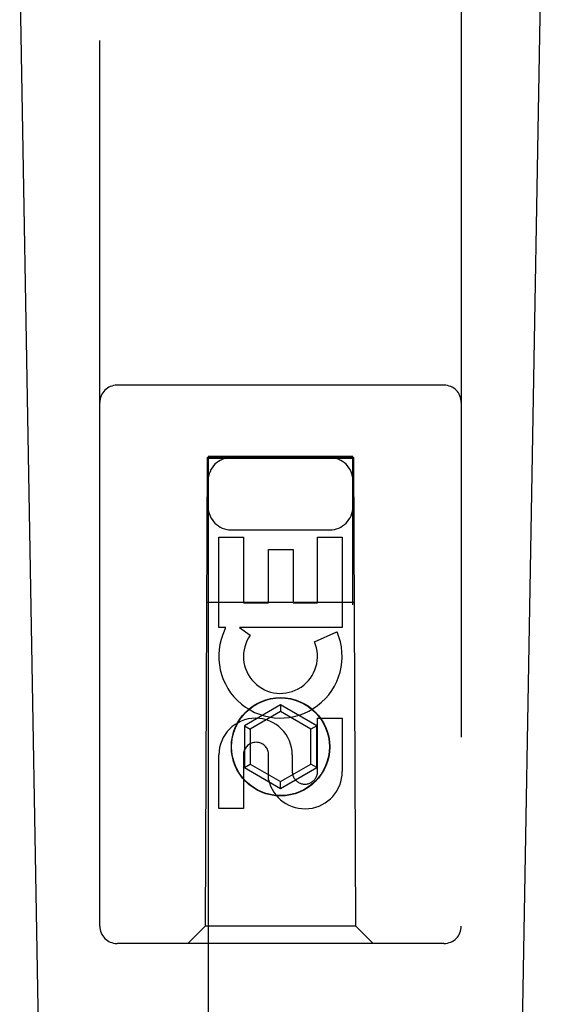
# Model space of a CAD drawing. Header units: inches. Extents: x 0 to 278, y 0 to 180.
# Tile 11 of 76: x 87.866 to 88.767, y 88.338 to 90.04. Entities that reach past the tile are written whole.
import ezdxf

# ---------------------------------------------------------------- set-up
doc = ezdxf.new("R2010")
doc.units = ezdxf.units.IN
doc.header["$LTSCALE"] = 15.310625
doc.header["$MEASUREMENT"] = 0
doc.linetypes.add('HIDDEN', pattern=[0.2, 0.1, -0.1])
doc.layers.add('LEFTHAND_DOOR_ASSEMBLY', color=7, linetype='CONTINUOUS')

msp = doc.modelspace()

# ---------------------------------------------------------------- linework, layer by layer
at = {"layer": 'LEFTHAND_DOOR_ASSEMBLY', "color": 8, "linetype": 'HIDDEN'}
for p, q in [((88.0038, 88.473), (88.0038, 90.3305)), ((88.6288, 90.3305), (88.6288, 88.473)), ((88.5988, 89.408), (88.0338, 89.408)), ((88.1898, 89.283), (88.1863, 88.473)), ((88.1898, 89.283), (88.4428, 89.283)), ((88.1913, 89.2847), (88.1913, 52.283)), ((88.4413, 89.2847), (88.1913, 89.2847)), ((88.4413, 89.2815), (88.1913, 89.2815)), ((88.4413, 52.283), (88.4413, 89.2847)), ((88.4463, 88.473), (88.4428, 89.283)), ((88.2097, 88.989), (88.2097, 89.1451)), ((88.2097, 89.1451), (88.2521, 89.1451)), ((88.2313, 89.158), (88.4013, 89.158)), ((88.2521, 89.1451), (88.2521, 89.0316)), ((88.3805, 89.0316), (88.3805, 89.1451)), ((88.3805, 89.1451), (88.4229, 89.1451)), ((88.4229, 89.1451), (88.4229, 88.989)), ((88.2956, 89.0316), (88.2956, 89.1238)), ((88.2956, 89.1238), (88.338, 89.1238)), ((88.338, 89.1238), (88.338, 89.0316)), ((88.1887, 89.033), (88.4439, 89.033)), ((88.2521, 89.0316), (88.2956, 89.0316)), ((88.338, 89.0316), (88.3805, 89.0316)), ((88.222, 88.989), (88.2097, 88.989)), ((88.2202, 88.9855), (88.222, 88.989)), ((88.4229, 88.989), (88.2453, 88.989)), ((88.2453, 88.989), (88.2639, 88.976)), ((88.3748, 88.9646), (88.4139, 88.9815)), ((88.3163, 88.8555), (88.2538, 88.8194)), ((88.3163, 88.8555), (88.3163, 88.8439)), ((88.3788, 88.8194), (88.3163, 88.8555)), ((88.3163, 88.8439), (88.2638, 88.8136)), ((88.3688, 88.8136), (88.3163, 88.8439)), ((88.2538, 88.8194), (88.2538, 88.7472)), ((88.2538, 88.8194), (88.2638, 88.8136)), ((88.3788, 88.8194), (88.3688, 88.8136)), ((88.3788, 88.7472), (88.3788, 88.8194)), ((88.3805, 88.7403), (88.3805, 88.8327)), ((88.3805, 88.8327), (88.4229, 88.8327)), ((88.4229, 88.8327), (88.4229, 88.7403)), ((88.2638, 88.8136), (88.2638, 88.753)), ((88.3688, 88.753), (88.3688, 88.8136)), ((88.2097, 88.6764), (88.2097, 88.7688)), ((88.2521, 88.7688), (88.2521, 88.6764)), ((88.2956, 88.7265), (88.2956, 88.7728)), ((88.3366, 88.7688), (88.3366, 88.7403)), ((88.2538, 88.7472), (88.2638, 88.753)), ((88.2638, 88.753), (88.3163, 88.7227)), ((88.3163, 88.7227), (88.3688, 88.753)), ((88.3788, 88.7472), (88.3688, 88.753)), ((88.2538, 88.7472), (88.3163, 88.7111)), ((88.3163, 88.7111), (88.3788, 88.7472)), ((88.3163, 88.7111), (88.3163, 88.7227)), ((88.2521, 88.6764), (88.2097, 88.6764)), ((88.1863, 88.473), (88.1563, 88.443)), ((88.4463, 88.473), (88.1863, 88.473)), ((88.4463, 88.473), (88.4763, 88.443)), ((88.5988, 88.443), (88.0338, 88.443))]:
    msp.add_line(p, q, dxfattribs=at)
at = {"layer": 'LEFTHAND_DOOR_ASSEMBLY', "color": 7, "linetype": 'Continuous'}
for p, q in [((87.9378, 86.021), (87.8655, 90.1604)), ((88.6948, 86.021), (88.767, 90.1604))]:
    msp.add_line(p, q, dxfattribs=at)
at = {"layer": 'LEFTHAND_DOOR_ASSEMBLY', "color": 8, "linetype": 'HIDDEN'}
for radius in [0.085, 0.0845]:
    msp.add_circle((88.3163, 88.783), radius, dxfattribs=at)
for centre, radius, start, end in [((88.0338, 89.378), 0.03, 90, 180), ((88.5988, 89.378), 0.03, 0, 90), ((88.2313, 89.243), 0.04, 90, 180), ((88.4013, 89.243), 0.04, 0, 90), ((88.2313, 89.198), 0.04, 180, 270), ((88.4013, 89.198), 0.04, 270, 360), ((88.3162, 88.9392), 0.1065, 154.2636, 23.4027), ((88.3162, 88.9392), 0.0639, 144.8895, 23.4026), ((88.2732, 88.7688), 0.0635, 0, 180), ((88.2741, 88.7688), 0.0219, 10.307, 180), ((88.3585, 88.7402), 0.0644, 192.2995, 0.0775), ((88.3585, 88.7403), 0.0219, 179.9011, 360), ((88.0338, 88.473), 0.03, 180, 270), ((88.5988, 88.473), 0.03, 270, 360)]:
    msp.add_arc(centre, radius, start, end, dxfattribs=at)

doc.saveas('drawing.dxf')
